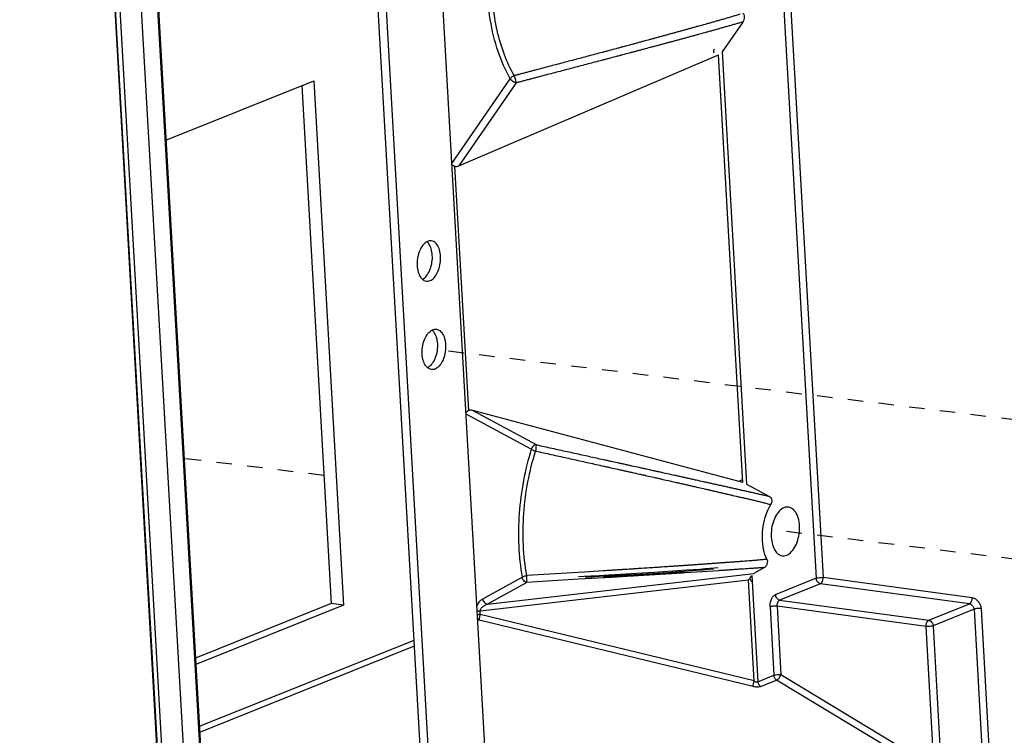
# Model space of a CAD drawing. Header units: inches. Extents: x -4 to 262, y 56 to 231.
# Tile 83 of 162: x 109.86 to 117.49, y 159.38 to 164.93. Entities that reach past the tile are written whole.
import ezdxf

# ---------------------------------------------------------------- set-up
doc = ezdxf.new("R2010")
doc.units = ezdxf.units.IN
doc.header["$LTSCALE"] = 1.2
doc.header["$MEASUREMENT"] = 0
doc.linetypes.add('DASHED', pattern=[0.2, 0.1, -0.1])
doc.layers.get('0').update_dxf_attribs({"linetype": 'CONTINUOUS'})

msp = doc.modelspace()

# ---------------------------------------------------------------- linework, layer by layer
at = {"color": 7, "linetype": 'Continuous'}
for p, q in [((114.94520615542, 179.8116853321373), (116.0351703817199, 160.5996727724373)), ((114.99852385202, 179.8331123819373), (116.0894029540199, 160.6049739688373)), ((109.8571582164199, 178.0018302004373), (111.16435603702, 154.9607978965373)), ((109.8613083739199, 178.0001064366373), (111.1685061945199, 154.9590741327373)), ((109.8973073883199, 177.9975285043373), (111.20460725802, 154.9546974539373)), ((110.0694938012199, 177.8974024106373), (111.36369813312, 155.0853969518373)), ((110.2054154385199, 177.8578205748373), (111.4922149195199, 155.1763350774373)), ((110.1981984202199, 177.8516998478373), (111.4862657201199, 155.1478674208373)), ((113.54917454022, 157.8127380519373), (112.4143666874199, 177.8151768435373)), ((111.9187684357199, 177.6495812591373), (113.0535762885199, 157.6471424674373)), ((111.9829481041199, 177.6418004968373), (113.11775595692, 157.6393617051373)), ((115.4646204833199, 164.9124520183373), (115.30541484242, 164.6815478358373)), ((113.2639028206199, 163.7976847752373), (115.2774984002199, 164.6593709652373)), ((115.4657321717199, 161.3415101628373), (115.2774984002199, 164.6593709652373)), ((115.30541484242, 164.6815478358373), (115.4955294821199, 161.3305343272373)), ((110.9918283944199, 163.9962871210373), (112.1390428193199, 164.4573239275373)), ((112.0449722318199, 164.4195193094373), (112.27281511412, 160.4034973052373)), ((112.1390428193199, 164.4573239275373), (112.3697356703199, 160.3910675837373)), ((113.2086610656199, 163.8147232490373), (113.6624617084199, 164.4728938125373)), ((113.7072140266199, 164.4406419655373), (113.2639028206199, 163.7976847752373)), ((113.33947436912, 161.8995732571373), (113.23199240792, 163.7940801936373)), ((113.3715269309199, 161.9006722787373), (113.8669781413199, 161.6344392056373)), ((115.4657321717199, 161.3415101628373), (113.3715269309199, 161.9006722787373)), ((113.8253931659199, 161.6010186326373), (113.3188084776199, 161.8732343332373)), ((115.4955294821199, 161.3305343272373), (115.67325321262, 161.2350336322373)), ((115.3876865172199, 161.2425268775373), (115.3910297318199, 161.2417549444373)), ((115.6337376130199, 160.6830468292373), (115.5519541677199, 160.6377973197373)), ((113.4490183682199, 160.4398883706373), (113.7543645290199, 160.6088316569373)), ((113.4846798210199, 160.3989119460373), (115.5519541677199, 160.6377973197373)), ((114.1881439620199, 160.6450195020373), (113.7896998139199, 160.6205794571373)), ((114.2376122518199, 160.6480831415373), (114.1881439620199, 160.6450195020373)), ((114.3821332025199, 160.6571814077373), (114.2376122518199, 160.6480831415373)), ((114.3854866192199, 160.6034056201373), (114.2444494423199, 160.5949744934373)), ((114.3981319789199, 160.6072074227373), (114.3853043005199, 160.6064590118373)), ((114.38880020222, 160.6036040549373), (114.3854866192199, 160.6034056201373)), ((114.40533233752, 160.6076299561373), (114.3981319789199, 160.6072074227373)), ((114.4128115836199, 160.6080701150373), (114.40533233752, 160.6076299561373)), ((114.4205508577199, 160.6085267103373), (114.4128115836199, 160.6080701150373)), ((114.9431070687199, 160.6404731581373), (114.9356677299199, 160.6400002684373)), ((114.9503102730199, 160.6409320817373), (114.9431070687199, 160.6404731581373)), ((114.9671943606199, 160.6420122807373), (114.96063652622, 160.6415919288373)), ((115.0280607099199, 160.6615510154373), (114.9628577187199, 160.6570082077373)), ((114.97352125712, 160.6424188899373), (114.9671943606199, 160.6420122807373)), ((114.97965232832, 160.6428140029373), (114.97352125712, 160.6424188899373)), ((114.9856260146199, 160.6432001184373), (114.97965232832, 160.6428140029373)), ((114.9971223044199, 160.6439470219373), (114.9856260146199, 160.6432001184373)), ((115.00356461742, 160.6443684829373), (114.9971223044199, 160.6439470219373)), ((115.01951656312, 160.6420881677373), (115.0037640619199, 160.6410997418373)), ((115.2384375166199, 160.6560795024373), (115.01951656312, 160.6420881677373)), ((115.2762236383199, 160.6585496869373), (115.2384375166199, 160.6560795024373)), ((115.5357560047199, 160.6214904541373), (115.58250626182, 159.7974574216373)), ((116.0351703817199, 160.5996727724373), (115.7177557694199, 160.4721117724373)), ((117.2451363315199, 160.4487576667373), (116.0894029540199, 160.6049739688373)), ((115.5086273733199, 160.5854274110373), (113.4276729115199, 160.3449612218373)), ((113.7900259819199, 160.5678552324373), (113.4846798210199, 160.3989119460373)), ((114.1913844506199, 160.5918066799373), (113.7900258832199, 160.5678568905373)), ((114.2444494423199, 160.5949744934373), (114.1913844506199, 160.5918066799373)), ((115.55296115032, 159.8035853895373), (115.5086273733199, 160.5854274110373)), ((116.0688613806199, 160.5577562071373), (115.75144667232, 160.4301951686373)), ((117.2245951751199, 160.4015398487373), (116.0688613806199, 160.5577562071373)), ((112.27281511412, 160.4034973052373), (111.21967127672, 159.9802651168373)), ((112.3697356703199, 160.3910675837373), (111.22252124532, 159.9300307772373)), ((112.3697356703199, 160.3910675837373), (112.27281511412, 160.4034973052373)), ((115.67667281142, 160.3776711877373), (115.70675745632, 159.8473908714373)), ((115.7309051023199, 160.3829773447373), (115.76099002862, 159.8526920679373)), ((116.88663889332, 160.2267610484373), (115.7309051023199, 160.3829773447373)), ((115.75144667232, 160.4301951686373), (116.9071804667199, 160.2739788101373)), ((116.9071804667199, 160.2739788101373), (117.2245951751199, 160.4015398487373)), ((113.4291341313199, 160.3192053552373), (113.4276729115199, 160.3449612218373)), ((115.55296115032, 159.8035853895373), (113.4291341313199, 160.3192053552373)), ((117.2590650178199, 160.3599362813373), (116.94087146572, 160.2320622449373)), ((117.2590650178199, 160.3599362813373), (117.3227190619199, 159.2379523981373)), ((117.3132976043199, 160.3652372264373), (117.3769516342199, 159.2432535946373)), ((113.42165908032, 160.2762607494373), (113.4096833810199, 160.2714480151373)), ((115.5455092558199, 159.7606351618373), (113.42165908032, 160.2762607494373)), ((116.9484655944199, 159.1370208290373), (116.88663889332, 160.2267610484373)), ((116.94087146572, 160.2320622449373), (117.0045255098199, 159.1100783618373)), ((112.91339931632, 160.1179407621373), (111.2497903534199, 159.4493778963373)), ((112.9159473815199, 160.0730278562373), (111.25233841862, 159.4044649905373)), ((115.58250626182, 159.7974574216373), (115.70675745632, 159.8473908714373)), ((115.76099002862, 159.8526920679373), (116.9484655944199, 159.1370208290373)), ((115.6038880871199, 159.7601133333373), (115.7281392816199, 159.8100467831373)), ((116.9154995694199, 159.0944450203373), (115.7281392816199, 159.8100467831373))]:
    msp.add_line(p, q, dxfattribs=at)
at = {"color": 4, "linetype": 'DASHED'}
for p, q in [((119.4960676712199, 161.5951479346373), (113.06975751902, 162.3742356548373)), ((112.2164416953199, 161.3971508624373), (111.1318264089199, 161.5286431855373)), ((118.78266704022, 160.6011006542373), (115.6888341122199, 160.9761786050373))]:
    msp.add_line(p, q, dxfattribs=at)
at = {"color": 7, "linetype": 'Continuous'}
for points in [[(115.2747808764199, 160.6801937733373), (115.2447161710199, 160.6777877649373), (115.2104979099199, 160.6750953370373), (115.17294117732, 160.6721974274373)], [(114.2899305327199, 160.6166964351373), (114.2364601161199, 160.6139026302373), (114.1902065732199, 160.6115333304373)], [(114.4223467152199, 160.6159611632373), (114.35280488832, 160.6125109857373), (114.2939707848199, 160.6097159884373), (114.24370617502, 160.6074224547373)], [(114.4263821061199, 160.6240936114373), (114.3520665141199, 160.6200191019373), (114.2899305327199, 160.6166964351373)], [(114.4325915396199, 160.6092390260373), (114.4245092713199, 160.6087606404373), (114.4205508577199, 160.6085267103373)], [(114.9722948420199, 160.6492904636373), (114.88302713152, 160.6430391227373), (114.7646495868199, 160.6352948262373), (114.6178826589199, 160.6265021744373), (114.50761099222, 160.6204069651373), (114.4223467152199, 160.6159611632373)], [(114.9628577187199, 160.6570082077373), (114.8832479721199, 160.6516398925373), (114.7812738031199, 160.6450381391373), (114.6421285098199, 160.6365012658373), (114.5189846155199, 160.6293158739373), (114.4263821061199, 160.6240936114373)], [(114.4451213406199, 160.6099824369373), (114.4367143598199, 160.6094834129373), (114.4325915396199, 160.6092390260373)], [(114.46257215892, 160.6110208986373), (114.4537411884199, 160.6104949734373), (114.4494047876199, 160.6102370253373), (114.4451213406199, 160.6099824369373)], [(114.4808710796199, 160.6121130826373), (114.47161380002, 160.6115601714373), (114.4670665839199, 160.6112888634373), (114.46257215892, 160.6110208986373)], [(114.5001056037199, 160.6132641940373), (114.49036170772, 160.6126806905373), (114.48558597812, 160.6123949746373), (114.4808710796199, 160.6121130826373)], [(114.5257051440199, 160.6148005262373), (114.5152402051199, 160.6141719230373), (114.51012277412, 160.6138648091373), (114.5050787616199, 160.6135622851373), (114.5001056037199, 160.6132641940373)], [(114.55325960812, 160.6164591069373), (114.54199596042, 160.6157805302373), (114.53648569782, 160.6154488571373), (114.53105563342, 160.6151222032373), (114.5257051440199, 160.6148005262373)], [(114.5828774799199, 160.6182471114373), (114.5707720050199, 160.6175156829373), (114.56485148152, 160.6171582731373), (114.5590142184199, 160.6168060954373), (114.55325960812, 160.6164591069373)], [(114.6152318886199, 160.6202061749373), (114.6018690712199, 160.6193963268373), (114.5954106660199, 160.6190052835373), (114.5890843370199, 160.6186224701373), (114.5828774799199, 160.6182471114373)], [(114.6438923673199, 160.6219464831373), (114.62926194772, 160.6210575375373), (114.6221594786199, 160.6206264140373), (114.6152318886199, 160.6202061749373)], [(114.6739472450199, 160.6237763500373), (114.6588730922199, 160.6228579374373), (114.6513549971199, 160.6224003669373), (114.6438923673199, 160.6219464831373)], [(114.7035166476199, 160.6255817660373), (114.68887761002, 160.6246872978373), (114.68144120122, 160.6242334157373), (114.6739472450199, 160.6237763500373)], [(114.73143371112, 160.6272912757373), (114.7177421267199, 160.6264522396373), (114.71068872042, 160.6260204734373), (114.7035166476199, 160.6255817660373)], [(114.7571534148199, 160.6288708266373), (114.7445509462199, 160.6280962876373), (114.73806077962, 160.6276978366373), (114.73143371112, 160.6272912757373)], [(114.7810763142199, 160.6303442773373), (114.7693067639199, 160.6296188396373), (114.7632821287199, 160.6292479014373), (114.7571534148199, 160.6288708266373)], [(114.8036134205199, 160.6317364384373), (114.7925075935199, 160.6310498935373), (114.7868332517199, 160.6306995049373), (114.7810763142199, 160.6303442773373)], [(114.8248890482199, 160.6330546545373), (114.81440387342, 160.6324044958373), (114.80904743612, 160.6320727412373), (114.8036134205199, 160.6317364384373)], [(114.84006912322, 160.6339977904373), (114.8300205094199, 160.6333732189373), (114.8248890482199, 160.6330546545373)], [(114.8593726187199, 160.6352005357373), (114.84984713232, 160.6346065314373), (114.84499082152, 160.6343040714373), (114.84006912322, 160.6339977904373)], [(114.8732269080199, 160.6360663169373), (114.8640463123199, 160.6354923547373), (114.8593726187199, 160.6352005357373)], [(114.8866139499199, 160.6369051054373), (114.87773833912, 160.6363487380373), (114.8732269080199, 160.6360663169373)], [(114.89956296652, 160.6377186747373), (114.8909792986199, 160.6371791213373), (114.8866139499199, 160.6369051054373)], [(114.9120629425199, 160.6385062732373), (114.9037802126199, 160.6379841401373), (114.89956296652, 160.6377186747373)], [(114.92410080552, 160.6392670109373), (114.9161274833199, 160.6387628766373), (114.9120629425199, 160.6385062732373)], [(114.9356677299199, 160.6400002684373), (114.9280090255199, 160.6395145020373), (114.92410080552, 160.6392670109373)], [(114.96063652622, 160.6415919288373), (114.9538181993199, 160.6411559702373), (114.9503102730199, 160.6409320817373)], [(115.2374939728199, 160.6702417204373), (115.1989481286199, 160.6669522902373), (115.1542916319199, 160.6632498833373), (115.10335763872, 160.6591642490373), (115.0438042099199, 160.6545677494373), (114.9722948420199, 160.6492904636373)], [(115.17294117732, 160.6721974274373), (115.13092336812, 160.6690249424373), (115.0832007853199, 160.6655073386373), (115.0280607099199, 160.6615510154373)]]:
    msp.add_lwpolyline(points, dxfattribs=at)
for centre, major_axis, ratio, start_param, end_param in [((115.2732814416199, 164.6862061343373), (-0.0203241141, -0.0312656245), 0.8864314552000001, -1.5359003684, -0.6632357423), ((115.46348321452, 161.3336567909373), (0.0328624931, -0.0035696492), 0.7909099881, 1.6056922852, 2.4783569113), ((115.5564162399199, 160.6008141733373), (0.003665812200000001, -0.0374091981), 0.8809160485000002, -1.543677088, -0.9235978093)]:
    msp.add_ellipse(centre, major_axis=major_axis, ratio=ratio, start_param=start_param, end_param=end_param, dxfattribs=at)
for points, start_tangent, end_tangent in [([(113.6624617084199, 164.4728938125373), (113.56832539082, 164.6831635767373), (113.5071918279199, 164.9312584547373), (113.4821567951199, 165.2046126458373), (113.4944624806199, 165.4891426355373)], (-0.5005345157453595, 0.8657165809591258), (0.1061671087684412, 0.9943483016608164)), ([(113.69371603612, 164.4965715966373), (113.6171147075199, 164.6584635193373), (113.5612463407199, 164.8457874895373), (113.5276608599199, 165.0523410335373), (113.5174675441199, 165.2713019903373), (113.53100203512, 165.4954339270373)], (-0.5050201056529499, 0.8631075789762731), (0.1121691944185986, 0.9936891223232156)), ([(115.4463245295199, 164.9742361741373), (115.4369455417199, 164.9712356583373), (115.4219962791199, 164.9665134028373), (115.4070790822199, 164.9618687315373), (115.3772696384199, 164.9527708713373), (115.3623858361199, 164.9483101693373), (115.34756327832, 164.9439152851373), (115.3179906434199, 164.9352716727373), (115.2886701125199, 164.9268352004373), (115.25956215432, 164.9185567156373), (115.2307320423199, 164.9104171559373), (115.20210989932, 164.9023666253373), (115.1736197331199, 164.8943800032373), (115.11718626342, 164.8786378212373), (115.08932195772, 164.8709009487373), (115.0617103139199, 164.8632562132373), (115.04797936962, 164.8594624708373), (115.0343116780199, 164.8556911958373), (115.0072057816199, 164.8482260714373), (114.9803395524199, 164.8408437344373), (114.95362779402, 164.8335140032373), (114.9270872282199, 164.8262340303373), (114.9007000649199, 164.8189974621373), (114.8744202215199, 164.8117929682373), (114.8613083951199, 164.8081998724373), (114.84822944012, 164.8046169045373), (114.8221774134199, 164.7974840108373), (114.7962218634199, 164.7903844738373), (114.7703135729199, 164.7833068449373), (114.7573615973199, 164.7797726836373), (114.74442127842, 164.7762446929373), (114.69271620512, 164.7621836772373), (114.6668044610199, 164.7551612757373), (114.6408058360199, 164.7481307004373), (114.6147465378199, 164.7410976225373), (114.58862826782, 164.7340611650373), (114.53609040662, 164.7199411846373), (114.5096358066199, 164.7128477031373), (114.4830924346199, 164.7057408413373), (114.4297455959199, 164.6914876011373), (114.40289676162, 164.6843286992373), (114.3759116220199, 164.6771425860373), (114.3216153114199, 164.6627083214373), (114.2669859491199, 164.6482142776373), (114.2119359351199, 164.6336327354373), (114.1564758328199, 164.6189619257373), (114.0444416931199, 164.5893560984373), (113.9875986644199, 164.5743350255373), (113.9302441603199, 164.5591736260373), (113.87228506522, 164.5438442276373), (113.84303745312, 164.5361047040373), (113.8135897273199, 164.5283091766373), (113.78392929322, 164.5204539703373), (113.75406689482, 164.5125415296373), (113.7390594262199, 164.5085635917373), (113.7239999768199, 164.5045708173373), (113.71645048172, 164.5025687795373), (113.70888765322, 164.5005629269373), (113.7013113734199, 164.4985532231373), (113.6994151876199, 164.4980501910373), (113.6975181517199, 164.4975469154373), (113.6956202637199, 164.4970433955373), (113.6937243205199, 164.4965403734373)], (-0.9519981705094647, -0.306103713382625), (-0.9665561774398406, -0.2564549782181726)), ([(115.4667182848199, 164.9808972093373), (115.47446273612, 164.9698978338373), (115.4768364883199, 164.9526751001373), (115.4736000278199, 164.9321717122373), (115.4646204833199, 164.9124520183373)], (0.8215913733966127, -0.57007685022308), (-0.5605686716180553, -0.8281079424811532)), ([(115.46461876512, 164.9124579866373), (115.4362195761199, 164.9042987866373), (115.4220397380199, 164.9002373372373), (115.40788329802, 164.8961908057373), (115.3796634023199, 164.8881486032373), (115.3655922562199, 164.8841504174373), (115.35154198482, 164.8801658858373), (115.3234890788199, 164.8722329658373), (115.2954855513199, 164.8643434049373), (115.26758178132, 164.8565107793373), (115.23976403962, 164.8487301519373), (115.2120020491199, 164.8409919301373), (115.18427395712, 164.8332890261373), (115.1290553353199, 164.8180242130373), (115.10152849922, 164.8104501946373), (115.0740251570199, 164.8029050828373), (115.06029812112, 164.7991475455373), (115.0465899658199, 164.7954005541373), (115.01921831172, 164.7879343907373), (114.99188673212, 164.7804991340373), (114.9645757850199, 164.7730884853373), (114.9373271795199, 164.7657131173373), (114.9101389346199, 164.7583715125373), (114.88298672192, 164.7510559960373), (114.8694162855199, 164.7474055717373), (114.8558491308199, 164.7437597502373), (114.82877003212, 164.7364939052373), (114.8017474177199, 164.7292569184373), (114.77475151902, 164.7220396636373), (114.76125401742, 164.7184355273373), (114.7477544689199, 164.7148335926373), (114.6938901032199, 164.7004874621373), (114.6669938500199, 164.6933375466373), (114.64008001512, 164.6861905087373), (114.6131891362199, 164.6790563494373), (114.5863294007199, 164.6719362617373), (114.5325862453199, 164.6577040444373), (114.5057246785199, 164.6505976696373), (114.47890809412, 164.6435080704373), (114.42531225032, 164.6293530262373), (114.3985525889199, 164.6222928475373), (114.3718599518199, 164.6152553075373), (114.3185319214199, 164.6012092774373), (114.2652024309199, 164.5871789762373), (114.21167533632, 164.5731091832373), (114.15776572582, 164.5589476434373), (114.04823011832, 164.5301873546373), (113.9925463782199, 164.5155692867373), (113.9361890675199, 164.5007735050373), (113.8792212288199, 164.4858152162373), (113.85053333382, 164.4782818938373), (113.82185319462, 164.4707504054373), (113.7931715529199, 164.4632184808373), (113.76447590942, 164.4556830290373), (113.7501230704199, 164.4519141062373), (113.7357914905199, 164.4481508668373), (113.72863725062, 164.4462723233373), (113.72149208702, 164.4443961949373), (113.7143570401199, 164.4425227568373), (113.7125749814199, 164.4420548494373), (113.71079363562, 164.4415871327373), (113.7090130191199, 164.4411196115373), (113.7072331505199, 164.4406522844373), (113.7072127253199, 164.4406469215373)], (-0.9609675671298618, -0.2766610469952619), (-0.9672155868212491, -0.2539567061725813)), ([(113.69369436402, 164.4964235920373), (113.6811037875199, 164.4910241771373), (113.6702946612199, 164.4827740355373), (113.6624810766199, 164.4728522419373)], (-0.9672953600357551, -0.253652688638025), (-0.5068502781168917, -0.8620341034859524)), ([(113.7072331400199, 164.4406402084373), (113.7060668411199, 164.4528167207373), (113.7019526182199, 164.4685458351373), (113.6970283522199, 164.4841685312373), (113.69369436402, 164.4964235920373)], (0.1308460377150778, 0.9914027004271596), (-0.1647888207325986, 0.9863288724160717)), ([(113.7072145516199, 164.4406427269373), (113.6895598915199, 164.4465311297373), (113.67321384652, 164.4583108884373), (113.6624617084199, 164.4728938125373)], (-0.9909148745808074, 0.1344905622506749), (-0.4217425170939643, 0.9067156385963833)), ([(113.2319852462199, 163.7942064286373), (113.2210588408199, 163.7974510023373), (113.2108034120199, 163.8013004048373), (113.2093637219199, 163.8019125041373)], (-0.9451370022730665, 0.3266742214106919), (-0.9185972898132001, 0.3951949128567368)), ([(113.23199240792, 163.7940801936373), (113.2419670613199, 163.7927711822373), (113.2527994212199, 163.7940444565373), (113.26390283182, 163.7976847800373)], (0.945137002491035, -0.3266742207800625), (0.9193570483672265, 0.3934242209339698)), ([(113.0150558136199, 163.2090631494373), (113.0065634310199, 163.2037795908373), (112.9779495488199, 163.1737652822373), (112.9557162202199, 163.1300332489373), (112.9425451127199, 163.0778582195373), (112.94002485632, 163.0235332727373)], (-0.879726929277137, -0.4754792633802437), (0.05664239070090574, -0.9983945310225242)), ([(113.0497483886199, 163.2162444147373), (113.0381066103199, 163.2164560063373), (113.0150558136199, 163.2090631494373)], (-0.9919252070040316, 0.1268242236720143), (-0.8797269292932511, -0.4754792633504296)), ([(113.0306884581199, 163.1937357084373), (113.0173145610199, 163.2091175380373)], (-0.5714512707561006, 0.8206360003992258), (-0.7442310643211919, 0.6679222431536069)), ([(113.1216747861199, 163.0965338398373), (113.1132402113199, 163.1464563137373), (113.0948681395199, 163.1859549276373), (113.0687745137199, 163.2102655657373), (113.0497483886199, 163.2162444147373)], (-0.05664239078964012, 0.9983945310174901), (-0.9919252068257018, 0.1268242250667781)), ([(113.05749511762, 163.1043146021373), (113.0490605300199, 163.1542371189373), (113.0306884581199, 163.1937357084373)], (-0.05664239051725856, 0.9983945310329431), (-0.5714512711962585, 0.820636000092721)), ([(112.99095645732, 162.9240682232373), (113.01957034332, 162.9540824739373), (113.0418036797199, 162.9978144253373), (113.0549748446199, 163.0499895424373), (113.05749511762, 163.1043146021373)], (0.817190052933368, 0.5763683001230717), (-0.05664239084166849, 0.9983945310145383)), ([(113.0119512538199, 162.9038226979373), (113.0235930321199, 162.9036111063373), (113.05513621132, 162.9162875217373), (113.0837500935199, 162.9463018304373), (113.1059834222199, 162.9900338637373), (113.1191545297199, 163.0422088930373), (113.1216747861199, 163.0965338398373)], (0.9919252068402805, -0.1268242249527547), (-0.05664239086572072, 0.9983945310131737)), ([(112.94002485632, 163.0235332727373), (112.9484594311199, 162.9736107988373), (112.9668315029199, 162.9341121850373), (112.9802054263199, 162.9187303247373)], (0.05664239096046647, -0.9983945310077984), (0.7442312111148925, -0.6679220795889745)), ([(112.9802054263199, 162.9187303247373), (112.99292512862, 162.9098015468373), (113.0119512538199, 162.9038226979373)], (0.7442312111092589, -0.6679220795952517), (0.9919252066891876, -0.1268242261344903)), ([(112.98246417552, 162.9187847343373), (112.99095645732, 162.9240682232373)], (0.8797268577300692, 0.475479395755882), (0.8171900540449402, 0.5763682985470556)), ([(112.9789325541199, 162.3377353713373), (112.9814528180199, 162.3920603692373), (112.9946239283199, 162.4442353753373), (113.0168571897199, 162.4879672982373), (113.0454710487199, 162.5179816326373), (113.0539635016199, 162.5232652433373)], (-0.0566423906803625, 0.9983945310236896), (0.8797268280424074, 0.47547945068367)), ([(113.0539635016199, 162.5232652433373), (113.07701421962, 162.5306580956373), (113.0886560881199, 162.5304465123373)], (0.8797268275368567, 0.4754794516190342), (0.9919252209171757, -0.1268241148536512)), ([(113.0562222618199, 162.5233196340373), (113.0695961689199, 162.5079377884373)], (0.744231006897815, -0.6679223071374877), (0.5714511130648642, -0.8206361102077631)), ([(113.0886560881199, 162.5304465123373), (113.1076821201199, 162.5244677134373), (113.1337757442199, 162.5001571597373), (113.15214788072, 162.4606585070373), (113.1605824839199, 162.4107359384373)], (0.9919252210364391, -0.126824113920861), (0.05664239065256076, -0.998394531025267)), ([(113.0695961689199, 162.5079377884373), (113.0879682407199, 162.4684391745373), (113.0964028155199, 162.4185167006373)], (0.5714511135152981, -0.8206361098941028), (0.05664239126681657, -0.9983945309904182)), ([(113.0964028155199, 162.4185167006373), (113.0938825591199, 162.3641917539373), (113.0807114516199, 162.3120167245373), (113.05847812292, 162.2682846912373), (113.0298642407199, 162.2382703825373)], (0.05664239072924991, -0.9983945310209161), (-0.8171893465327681, -0.5763693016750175)), ([(113.1605824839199, 162.4107359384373), (113.1580622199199, 162.3564109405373), (113.1448911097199, 162.3042359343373), (113.1226578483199, 162.2605040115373), (113.09404398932, 162.2304896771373), (113.0625008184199, 162.2178132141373), (113.0508589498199, 162.2180247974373)], (0.05664239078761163, -0.998394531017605), (-0.9919252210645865, 0.1268241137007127)), ([(113.0191131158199, 162.2329324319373), (113.00573929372, 162.2483141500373), (112.9873671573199, 162.2878128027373), (112.9789325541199, 162.3377353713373)], (-0.7442310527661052, 0.6679222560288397), (-0.05664239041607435, 0.9983945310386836)), ([(113.0508589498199, 162.2180247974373), (113.0318329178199, 162.2240035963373), (113.0191131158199, 162.2329324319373)], (-0.9919252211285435, 0.1268241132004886), (-0.7442310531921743, 0.6679222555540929)), ([(113.0298642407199, 162.2382703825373), (113.0213718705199, 162.2329868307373)], (-0.8171893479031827, -0.5763692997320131), (-0.8797268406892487, -0.4754794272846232)), ([(113.31804374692, 161.8848671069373), (113.3193681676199, 161.8861646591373), (113.32901818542, 161.8938332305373), (113.3394743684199, 161.8995732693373)], (0.7042508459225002, 0.7099512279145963), (0.9140838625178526, 0.4055252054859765)), ([(113.3715269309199, 161.9006722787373), (113.3601439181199, 161.9026506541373), (113.34927705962, 161.9023360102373), (113.33947436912, 161.8995732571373)], (-0.9661536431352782, 0.2579673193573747), (-0.91408386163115, -0.4055252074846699)), ([(113.8253931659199, 161.6010186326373), (113.76433886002, 161.3567912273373), (113.7314647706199, 161.1032156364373), (113.7280947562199, 160.8505034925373), (113.7543645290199, 160.6088316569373)], (-0.2993053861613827, -0.9541573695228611), (0.1714213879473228, -0.9851978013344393)), ([(113.8666964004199, 161.6345906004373), (113.8491606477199, 161.6313652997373), (113.83432973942, 161.6191408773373), (113.8253931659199, 161.6010186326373)], (-0.9949007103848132, 0.1008591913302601), (-0.2488001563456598, -0.9685548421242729)), ([(113.8253931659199, 161.6010186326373), (113.83396710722, 161.5958078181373), (113.84571982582, 161.5905987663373), (113.85852718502, 161.5863278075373)], (0.8016080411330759, -0.59784993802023), (0.9616477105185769, -0.2742875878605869)), ([(113.86151430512, 161.6256712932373), (113.8614952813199, 161.6182408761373), (113.8610548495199, 161.6094150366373), (113.8605677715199, 161.5985093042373), (113.85852718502, 161.5863278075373)], (0.02370066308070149, -0.9997190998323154), (-0.195594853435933, -0.9806847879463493)), ([(113.8666311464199, 161.6344598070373), (113.8647476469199, 161.6330359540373), (113.86303213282, 161.6301887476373), (113.86151430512, 161.6256712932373)], (-0.885251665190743, -0.4651123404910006), (-0.2866322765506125, -0.9580406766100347)), ([(113.86696608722, 161.6343842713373), (113.92582035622, 161.6214691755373), (113.98492027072, 161.6084990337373), (114.10244849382, 161.5827058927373), (114.2176178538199, 161.5574340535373), (114.2741612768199, 161.5450282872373), (114.33007939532, 161.5327601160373), (114.3855334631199, 161.5205932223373), (114.41310865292, 161.5145425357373), (114.44058676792, 161.5085125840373), (114.4953809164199, 161.4964858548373), (114.5227647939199, 161.4904738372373), (114.55019170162, 161.4844511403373), (114.5776480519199, 161.4784206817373), (114.60511542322, 161.4723865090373), (114.6601275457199, 161.4602972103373), (114.6876957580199, 161.4542368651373), (114.7015008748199, 161.4512015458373), (114.71530762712, 161.4481655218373), (114.7704825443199, 161.4360294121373), (114.7980534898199, 161.4299627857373), (114.8256432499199, 161.4238903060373), (114.8809065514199, 161.4117208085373), (114.93624425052, 161.3995251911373), (114.96400496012, 161.3934027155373), (114.99180708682, 161.3872677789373), (115.01961582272, 161.3811277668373), (115.04744955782, 161.3749781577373), (115.0613814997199, 161.3718983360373), (115.0753284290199, 161.3688139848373), (115.10322171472, 161.3626416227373), (115.1590280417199, 161.3502768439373), (115.1870398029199, 161.3440620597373), (115.2150786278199, 161.3378354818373), (115.2431484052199, 161.3315959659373), (115.25721658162, 161.3284664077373), (115.2713205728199, 161.3253272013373), (115.2854473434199, 161.3221812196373), (115.2995795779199, 161.3190323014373), (115.3278970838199, 161.3127172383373), (115.3420995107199, 161.3095471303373), (115.3563373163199, 161.3063671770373), (115.37057882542, 161.3031844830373), (115.3848014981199, 161.3000041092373), (115.4132283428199, 161.2936416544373), (115.4274738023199, 161.2904501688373), (115.44174565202, 161.2872506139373), (115.4703183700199, 161.2808385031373), (115.49904290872, 161.2743834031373), (115.52787165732, 161.2678959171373), (115.55680578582, 161.2613752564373), (115.57130269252, 161.2581044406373), (115.5857856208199, 161.2548344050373), (115.6148563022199, 161.2482630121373), (115.62940886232, 161.2449697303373), (115.64397287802, 161.2416713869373), (115.6586055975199, 161.2383546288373), (115.6732528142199, 161.2350318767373)], (0.9767616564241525, -0.2143284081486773), (0.9752028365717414, -0.2213129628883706)), ([(113.78969693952, 160.6206257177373), (113.7638330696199, 160.8558937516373), (113.76711291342, 161.1018441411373), (113.7991073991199, 161.3486348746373), (113.85852718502, 161.5863278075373)], (-0.17459840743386, 0.9846397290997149), (0.3004587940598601, 0.9537947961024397)), ([(113.85854055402, 161.5863879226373), (113.92000718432, 161.5727321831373), (113.9803812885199, 161.5593427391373), (114.0987835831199, 161.5331314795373), (114.21462260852, 161.5075099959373), (114.2718232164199, 161.4948508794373), (114.32854451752, 161.4822845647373), (114.3849768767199, 161.4697632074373), (114.4130584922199, 161.4635246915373), (114.44106427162, 161.4572977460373), (114.4970026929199, 161.4448435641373), (114.5248858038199, 161.4386273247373), (114.5527275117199, 161.4324146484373), (114.5805692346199, 161.4261961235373), (114.6084086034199, 161.4199722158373), (114.6639698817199, 161.4075331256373), (114.6917653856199, 161.4013011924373), (114.70567281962, 161.3981807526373), (114.71956934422, 161.3950612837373), (114.7751256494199, 161.3825750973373), (114.8029473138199, 161.3763129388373), (114.83077329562, 161.3700434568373), (114.8863327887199, 161.3575056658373), (114.94184109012, 161.3449509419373), (114.9694982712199, 161.3386845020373), (114.99709971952, 161.3324229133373), (115.02466856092, 161.3261602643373), (115.05217829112, 161.3199013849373), (115.0659099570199, 161.3167731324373), (115.0796334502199, 161.3136437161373), (115.1070774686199, 161.3073755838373), (115.1620275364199, 161.2947794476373), (115.1895212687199, 161.2884514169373), (115.2170732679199, 161.2820906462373), (115.2447217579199, 161.2756880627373), (115.2585741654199, 161.2724747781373), (115.2724470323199, 161.2692543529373), (115.2863481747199, 161.2660258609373), (115.3002847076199, 161.2627885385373), (115.3282932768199, 161.2562841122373), (115.3423799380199, 161.2530153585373), (115.3565210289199, 161.2497369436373), (115.3707069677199, 161.2464521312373), (115.38494515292, 161.2431600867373), (115.3876865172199, 161.2425268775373)], (0.9761524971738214, -0.2170859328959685), (0.9743538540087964, -0.225021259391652)), ([(115.3910297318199, 161.2417549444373), (115.4136092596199, 161.2365505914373), (115.4280507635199, 161.2332312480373), (115.4425756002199, 161.2299009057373), (115.47187985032, 161.2231993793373), (115.5014409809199, 161.2164209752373), (115.5312402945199, 161.2095149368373), (115.5612729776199, 161.2024269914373), (115.57637459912, 161.1987979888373), (115.59151473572, 161.1951075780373), (115.6218775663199, 161.1875229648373), (115.6370973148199, 161.1836156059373), (115.65234041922, 161.1796228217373), (115.6676052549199, 161.1755380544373), (115.6828704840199, 161.1713601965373)], (0.9743747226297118, -0.2249308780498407), (0.9637418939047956, -0.266836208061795)), ([(115.67325321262, 161.2350336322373), (115.6841215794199, 161.2231777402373), (115.6894774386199, 161.2059023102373), (115.6889963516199, 161.1876233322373), (115.6828506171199, 161.1712884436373)], (0.8736227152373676, -0.4866038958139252), (-0.516339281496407, -0.8563841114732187)), ([(115.6525212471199, 160.7476225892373), (115.62714484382, 160.8230910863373), (115.6173391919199, 160.9114924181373), (115.6240093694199, 161.0046669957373), (115.6465397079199, 161.0940146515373), (115.6828506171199, 161.1712884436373)], (-0.4387568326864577, 0.8986058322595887), (0.5230186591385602, 0.8523212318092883)), ([(115.81733907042, 161.1519509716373), (115.80459999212, 161.1520514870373), (115.76651857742, 161.1367475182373), (115.7319736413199, 161.1005118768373), (115.7051318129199, 161.0477151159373), (115.6892306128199, 160.9847253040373), (115.6861879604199, 160.9191399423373)], (-0.9942565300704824, 0.1070231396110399), (0.05664239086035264, -0.9983945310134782)), ([(115.9054900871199, 161.0072719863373), (115.8953072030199, 161.0675423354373), (115.8731269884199, 161.1152281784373), (115.8416247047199, 161.1445778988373), (115.81733907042, 161.1519509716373)], (-0.05664239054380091, 0.9983945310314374), (-0.9942565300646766, 0.107023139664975)), ([(115.77170933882, 160.7747971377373), (115.78707805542, 160.7743604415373), (115.82515947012, 160.7896644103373), (115.8597044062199, 160.8259000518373), (115.8865462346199, 160.8786968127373), (115.9024474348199, 160.9416866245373), (115.9054900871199, 161.0072719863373)], (0.9892175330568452, -0.1464536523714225), (-0.05664239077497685, 0.9983945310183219)), ([(115.6861879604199, 160.9191399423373), (115.6963708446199, 160.8588695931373), (115.7185510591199, 160.8111837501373), (115.7500533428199, 160.7818340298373), (115.77170933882, 160.7747971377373)], (0.05664239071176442, -0.9983945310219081), (0.9892175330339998, -0.146453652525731)), ([(115.27227010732, 160.7166545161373), (115.2604293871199, 160.7157846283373), (115.23200170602, 160.7136997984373), (115.20368663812, 160.7116331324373), (115.17548079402, 160.7095908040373), (115.16142290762, 160.7085809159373), (115.1473869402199, 160.7075780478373), (115.1193574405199, 160.7055906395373), (115.09134626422, 160.7036232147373), (115.0773499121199, 160.7026466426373), (115.0633680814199, 160.7016751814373), (115.0493945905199, 160.7007081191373), (115.0354235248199, 160.6997447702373), (115.0074646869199, 160.6978264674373), (114.9794450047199, 160.6959149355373), (114.95138983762, 160.6940102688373), (114.9232957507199, 160.6921107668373), (114.89513073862, 160.6902144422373), (114.8385816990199, 160.6864344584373), (114.82443381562, 160.6854952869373), (114.8102788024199, 160.6845584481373), (114.7819324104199, 160.6826911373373), (114.72510627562, 160.6789860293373), (114.6682860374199, 160.6753346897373), (114.6398193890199, 160.6735207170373), (114.61138005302, 160.6717158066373), (114.5545474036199, 160.6681209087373), (114.5260978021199, 160.6663222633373), (114.5118898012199, 160.6654232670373), (114.4976961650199, 160.6645242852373), (114.46933117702, 160.6627244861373), (114.4409513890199, 160.6609207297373), (114.3840988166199, 160.6573062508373), (114.3821332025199, 160.6571814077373)], (-0.99731101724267, -0.07328529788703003), (-0.9979893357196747, -0.06338206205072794)), ([(115.65252694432, 160.7475738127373), (115.6367699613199, 160.7457794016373), (115.6210309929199, 160.7440750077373), (115.5896594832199, 160.7409164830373), (115.5740277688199, 160.7394494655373), (115.5584328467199, 160.7380487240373), (115.54288000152, 160.7367082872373), (115.52739226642, 160.7354237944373), (115.46609852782, 160.7307164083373), (115.4358313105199, 160.7285294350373), (115.4058582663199, 160.7263886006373), (115.3910104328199, 160.7253230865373), (115.37624753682, 160.7242580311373), (115.3469423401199, 160.7221295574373), (115.33238291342, 160.7210662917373), (115.3178742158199, 160.7200037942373), (115.2890327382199, 160.7178863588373), (115.2747051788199, 160.7168334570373), (115.27227010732, 160.7166545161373)], (-0.9932478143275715, -0.116011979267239), (-0.9973110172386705, -0.07328529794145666)), ([(115.63373747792, 160.6830487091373), (115.61891552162, 160.6819856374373), (115.60415703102, 160.6809321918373), (115.57467913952, 160.6788409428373), (115.5599548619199, 160.6778026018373), (115.54526879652, 160.6767712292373), (115.53056661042, 160.6757426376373), (115.51584557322, 160.6747167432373), (115.4572355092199, 160.6706736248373), (115.42809870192, 160.6686864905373), (115.3990263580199, 160.6667180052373), (115.38452161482, 160.6657412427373), (115.37004438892, 160.6647697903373), (115.34109178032, 160.6628366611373), (115.32657631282, 160.6618720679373), (115.31206360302, 160.6609107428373), (115.2830934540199, 160.6590008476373), (115.2762236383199, 160.6585496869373)], (-0.9974273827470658, -0.07168414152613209), (-0.9978535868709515, -0.06548449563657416)), ([(115.6525212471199, 160.7476225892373), (115.6558496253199, 160.7348257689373), (115.65539797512, 160.7220673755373), (115.6527259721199, 160.7105536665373), (115.64836676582, 160.6999887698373), (115.64214964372, 160.6903512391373), (115.6337376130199, 160.6830468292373)], (0.4359574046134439, -0.899967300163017), (-0.8749995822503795, -0.4841236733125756)), ([(113.7543645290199, 160.6088316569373), (113.7637997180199, 160.6140477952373), (113.7759673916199, 160.6181655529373), (113.78967997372, 160.6207210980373)], (0.8089279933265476, 0.5879077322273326), (0.9933614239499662, 0.1150351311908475)), ([(113.79002598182, 160.5678552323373), (113.7736415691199, 160.5749627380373), (113.76061616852, 160.5899294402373), (113.7543645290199, 160.6088316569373)], (-0.9901875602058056, 0.1397447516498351), (-0.1105226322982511, 0.9938736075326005)), ([(113.7900259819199, 160.5678552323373), (113.7910398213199, 160.5770021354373), (113.79136990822, 160.5914271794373), (113.7906386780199, 160.6067742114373), (113.7896485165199, 160.6204314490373)], (0.3917219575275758, 0.9200836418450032), (-0.03364525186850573, 0.9994338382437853)), ([(115.0037640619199, 160.6410997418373), (114.9960675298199, 160.6406176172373), (114.9674819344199, 160.6388313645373), (114.9388789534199, 160.6370504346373), (114.9102945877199, 160.6352765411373), (114.88178220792, 160.6335126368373), (114.82487656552, 160.6300071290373), (114.8106574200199, 160.6291340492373), (114.79644149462, 160.6282622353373), (114.7680636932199, 160.6265250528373), (114.71141507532, 160.6230686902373), (114.65472070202, 160.6196230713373), (114.62639727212, 160.6179063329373), (114.59812415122, 160.6161955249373), (114.5416844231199, 160.6127882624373), (114.5134977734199, 160.6110902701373), (114.4994094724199, 160.6102424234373), (114.4853393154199, 160.6093962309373), (114.45725851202, 160.6077090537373), (114.4292235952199, 160.6060266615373), (114.38880020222, 160.6036040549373)], (-0.9980416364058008, -0.0625531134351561), (-0.9982114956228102, -0.05978135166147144)), ([(115.5086273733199, 160.5854274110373), (115.5192590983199, 160.5982845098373), (115.5284296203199, 160.6104899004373), (115.5357560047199, 160.6214904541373)], (0.65449536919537, 0.7560660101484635), (0.5225050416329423, 0.8526361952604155)), ([(116.0351703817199, 160.5996727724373), (116.0506152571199, 160.6036793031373), (116.0704237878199, 160.6056155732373), (116.0894029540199, 160.6049739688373)], (0.9278755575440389, 0.3728899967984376), (0.9934690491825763, -0.1141019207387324)), ([(116.0688613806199, 160.5577562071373), (116.05657895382, 160.5623122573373), (116.0458871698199, 160.5718526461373), (116.0383782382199, 160.5849566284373), (116.0351703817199, 160.5996727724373)], (-0.9900966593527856, 0.1403873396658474), (-0.05664239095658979, 0.9983945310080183)), ([(116.0688613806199, 160.5577562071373), (116.07961453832, 160.5674655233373), (116.0875013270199, 160.5846909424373), (116.0894029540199, 160.6049739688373)], (0.9179112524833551, 0.3967857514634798), (-0.07095247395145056, 0.9974796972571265)), ([(115.6766733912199, 160.3776712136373), (115.67655442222, 160.3854986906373), (115.6768863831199, 160.3932971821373), (115.6788305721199, 160.4086038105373), (115.6872499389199, 160.4366591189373), (115.7006067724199, 160.4589229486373), (115.7087962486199, 160.4668407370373), (115.71775578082, 160.4721117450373)], (-0.04465994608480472, 0.9990022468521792), (0.9228200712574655, 0.385231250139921)), ([(115.71775567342, 160.4721117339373), (115.7181136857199, 160.4684309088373), (115.71877328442, 160.4647896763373), (115.7210090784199, 160.4576660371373), (115.7244110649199, 160.4508835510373), (115.7287831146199, 160.4446387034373), (115.7393960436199, 160.4347902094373), (115.74530542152, 160.4317800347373), (115.75144667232, 160.4301951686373)], (0.05669479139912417, -0.9983915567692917), (0.9900895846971, -0.1404372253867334)), ([(117.2245951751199, 160.4015398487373), (117.22882003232, 160.4040420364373), (117.2327718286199, 160.4079561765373), (117.23952616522, 160.4194883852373), (117.2440070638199, 160.4337819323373), (117.2450159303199, 160.4412705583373), (117.2451367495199, 160.4487576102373)], (0.9233958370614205, 0.3838490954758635), (-0.04183231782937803, 0.9991246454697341)), ([(117.2451365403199, 160.4487591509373), (117.2700509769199, 160.4394165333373), (117.29123477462, 160.4203446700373), (117.3065194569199, 160.3947252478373), (117.3132989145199, 160.3652373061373)], (0.9902547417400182, -0.1392678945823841), (0.06072083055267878, -0.998154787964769)), ([(113.4029187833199, 160.3764282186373), (113.4103346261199, 160.3960158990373), (113.4269038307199, 160.4213493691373), (113.4490183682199, 160.4398883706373)], (0.2702541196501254, 0.9627890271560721), (0.8627585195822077, 0.505616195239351)), ([(113.4278725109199, 160.3449842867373), (113.42991296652, 160.3561604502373), (113.43628791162, 160.3670834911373), (113.44544007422, 160.3769316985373), (113.4567245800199, 160.3855918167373), (113.46984017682, 160.3929927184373), (113.48469183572, 160.3989133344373)], (-0.007717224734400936, 0.9999702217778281), (0.9529188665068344, 0.3032253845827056)), ([(113.4490183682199, 160.4398883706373), (113.4529745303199, 160.4255235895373), (113.4611202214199, 160.4127229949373), (113.4722427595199, 160.4033887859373), (113.48468425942, 160.3989144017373)], (0.1105226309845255, -0.9938736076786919), (0.9902382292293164, -0.1393852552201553)), ([(115.73090507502, 160.3829771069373), (115.7243071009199, 160.3835133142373), (115.7171520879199, 160.3836608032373), (115.7018905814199, 160.3828234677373), (115.6944158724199, 160.3819357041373), (115.68755548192, 160.3807677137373), (115.6815992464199, 160.3793385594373), (115.6790061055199, 160.3785349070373), (115.67667271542, 160.3776755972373)], (-0.9934690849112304, 0.1141016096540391), (-0.9278623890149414, -0.3729227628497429)), ([(115.73090455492, 160.3829773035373), (115.7307623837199, 160.3867296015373), (115.73087158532, 160.3905146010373), (115.7317921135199, 160.3980659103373), (115.7360778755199, 160.4122740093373), (115.7429042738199, 160.4236683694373), (115.7470140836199, 160.4276525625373), (115.7514465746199, 160.4301954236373)], (-0.07285533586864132, 0.9973425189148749), (0.9324498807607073, 0.3612993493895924)), ([(117.2245951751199, 160.4015398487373), (117.2370281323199, 160.3969349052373), (117.24780963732, 160.3873210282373), (117.25563940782, 160.3744576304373), (117.2590650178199, 160.3599362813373)], (0.9919471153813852, -0.1266527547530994), (0.05698915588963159, -0.9983747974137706)), ([(113.4276724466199, 160.3449694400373), (113.42574228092, 160.3448144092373), (113.42362753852, 160.3446190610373), (113.4215323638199, 160.3443977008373), (113.41946155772, 160.3441499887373), (113.41541545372, 160.3435753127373), (113.41153907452, 160.3428972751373), (113.4056906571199, 160.3415808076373)], (-0.9972161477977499, -0.07456510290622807), (-0.9673524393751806, -0.2534349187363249)), ([(113.4291341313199, 160.3192053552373), (113.42535649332, 160.3188814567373), (113.4180337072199, 160.3179791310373), (113.40813758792, 160.3160585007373), (113.4071555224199, 160.3158104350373)], (-0.9972990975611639, -0.07344732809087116), (-0.9680346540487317, -0.2508164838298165)), ([(113.4291341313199, 160.3192053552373), (113.4246722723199, 160.3027047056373), (113.42211825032, 160.2873359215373), (113.42165908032, 160.2762607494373)], (-0.4568258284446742, -0.8895561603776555), (0.02695903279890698, -0.9996365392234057)), ([(117.3132976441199, 160.3652379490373), (117.3066992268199, 160.3657738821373), (117.2995435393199, 160.3659214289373), (117.2842828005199, 160.3650834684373), (117.2699473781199, 160.3630273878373), (117.2639911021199, 160.3615988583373), (117.25906493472, 160.3599364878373)], (-0.9934830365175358, 0.113980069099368), (-0.9278585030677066, -0.3729324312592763)), ([(113.4081792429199, 160.2896733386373), (113.4111053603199, 160.2856511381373), (113.42165908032, 160.2762607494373)], (0.5453104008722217, -0.8382341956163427), (0.8517306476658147, -0.5239798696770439)), ([(116.88663889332, 160.2267610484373), (116.88880726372, 160.2470031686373), (116.89632572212, 160.2642854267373), (116.9071804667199, 160.2739788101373)], (-0.04188964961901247, 0.999122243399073), (0.92341381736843, 0.383805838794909)), ([(116.94087146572, 160.2320622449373), (116.92542659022, 160.2280557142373), (116.90561805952, 160.2261194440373), (116.88663889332, 160.2267610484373)], (-0.9278755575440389, -0.3728899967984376), (-0.9934690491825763, 0.1141019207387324)), ([(116.9071804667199, 160.2739788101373), (116.9232895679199, 160.2667399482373), (116.9355952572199, 160.2514298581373), (116.94087146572, 160.2320622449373)], (0.9900966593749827, -0.1403873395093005), (0.05664239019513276, -0.9983945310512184)), ([(115.70675745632, 159.8473908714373), (115.7222023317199, 159.8513974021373), (115.7420108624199, 159.8533336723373), (115.76099002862, 159.8526920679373)], (0.9278755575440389, 0.3728899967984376), (0.9934690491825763, -0.1141019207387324)), ([(115.7281392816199, 159.8100467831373), (115.71988733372, 159.8168031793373), (115.71322997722, 159.8258049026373), (115.7087271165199, 159.8362948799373), (115.70675745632, 159.8473908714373)], (-0.8519032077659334, 0.5236992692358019), (-0.05664238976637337, 0.9983945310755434)), ([(115.7281392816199, 159.8100467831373), (115.74053708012, 159.8192389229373), (115.7528677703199, 159.8346369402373), (115.76099002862, 159.8526920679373)], (0.9115766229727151, 0.4111302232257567), (0.2786105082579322, 0.9604041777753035)), ([(115.5455081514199, 159.7606351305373), (115.5459336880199, 159.7683514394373), (115.5474950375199, 159.7789348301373), (115.5499127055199, 159.7910014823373), (115.55297751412, 159.8032881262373), (115.5530530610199, 159.8035631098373)], (-0.02832817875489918, 0.9995986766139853), (0.2654126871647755, 0.9641349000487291)), ([(115.6038882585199, 159.7601129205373), (115.59231081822, 159.7569940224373), (115.57820857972, 159.7561047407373), (115.5623426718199, 159.7573942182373), (115.54550918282, 159.7606348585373)], (-0.9235713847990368, -0.3834265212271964), (-0.9722605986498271, 0.2339002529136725)), ([(115.55297798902, 159.8032878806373), (115.5611745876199, 159.7995703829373), (115.5691528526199, 159.7971215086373), (115.5764139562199, 159.7963188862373), (115.58250626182, 159.7974574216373)], (0.8882010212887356, -0.4594550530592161), (0.9262666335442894, 0.3768688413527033)), ([(115.58250626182, 159.7974574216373), (115.5845071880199, 159.7864352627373), (115.5890985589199, 159.7759541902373), (115.5957010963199, 159.7668742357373), (115.6038880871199, 159.7601133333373)], (0.05664239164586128, -0.9983945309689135), (0.8519032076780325, -0.5236992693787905))]:
    msp.add_spline(points, degree=3, dxfattribs=dict(at, start_tangent=start_tangent, end_tangent=end_tangent))

doc.saveas('drawing.dxf')
